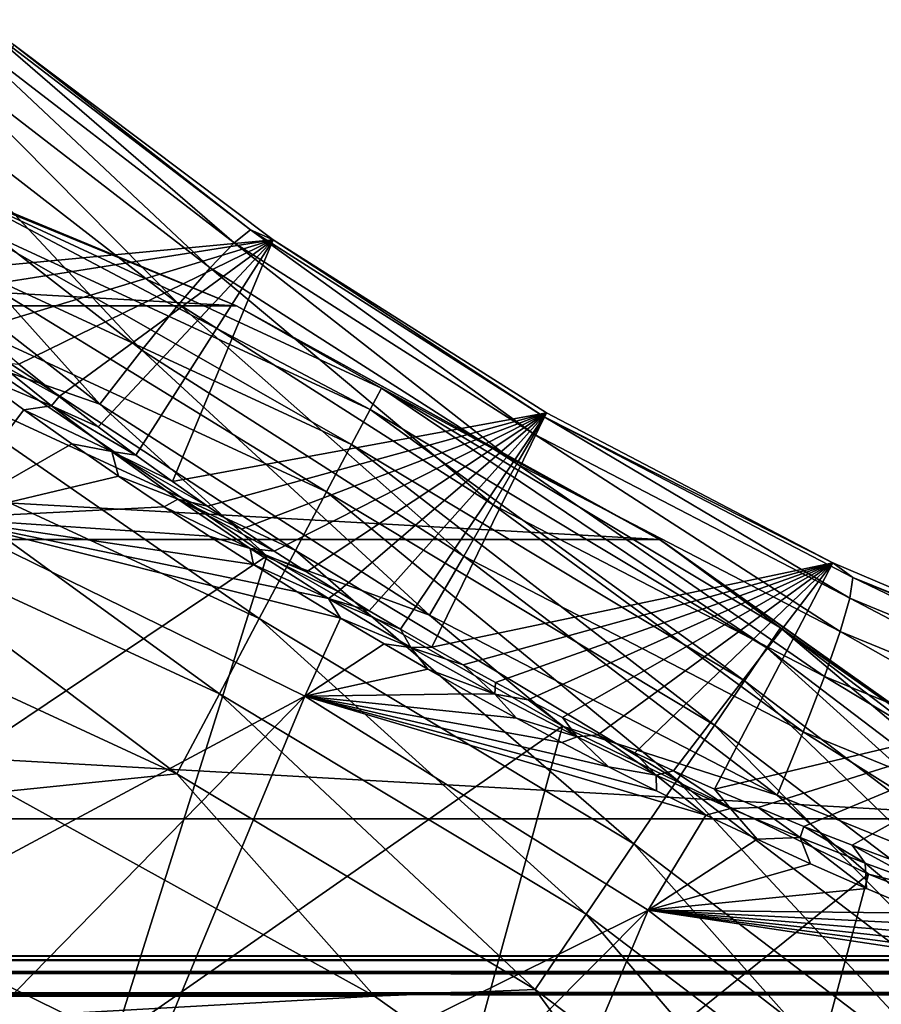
# Model space of a CAD drawing. Header units: metres. Extents: x -99 to 99, y -314 to 25.
# Tile 133 of 256: x -68.83 to -64.83, y 14.77 to 19.35. Entities that reach past the tile are written whole.
import ezdxf

# ---------------------------------------------------------------- set-up
doc = ezdxf.new("R2010")
doc.units = ezdxf.units.M
doc.layers.add('solid_K2442E1000C35', color=7, linetype='CONTINUOUS')

msp = doc.modelspace()

# ---------------------------------------------------------------- linework, layer by layer
at = {"layer": 'solid_K2442E1000C35'}
for points in [[(-69.133949, 19.311459, 104.603157), (-67.833275, 18.311071, 104.805054), (-69.033241, 19.347992, 104.241913)], [(-69.033241, 19.347992, 104.241913), (-67.757988, 18.3713, 104.440804), (-68.857048, 19.231333, 103.895226)], [(-67.833275, 18.311071, 104.805054), (-67.757988, 18.3713, 104.440804), (-69.033241, 19.347992, 104.241913)], [(-69.274734, 19.221287, 104.940834), (-67.945366, 18.194984, 105.145546), (-69.133949, 19.311459, 104.603157)], [(-67.945366, 18.194984, 105.145546), (-67.833275, 18.311071, 104.805054), (-69.133949, 19.311459, 104.603157)], [(-69.4506, 19.080679, 105.242943), (-68.090286, 18.027163, 105.450188), (-69.274734, 19.221287, 104.940834)], [(-68.857048, 19.231333, 103.895226), (-67.652359, 18.325098, 104.072952), (-69.324158, 18.167131, 71.4189)], [(-68.090286, 18.027163, 105.450188), (-67.945366, 18.194984, 105.145546), (-69.274734, 19.221287, 104.940834)], [(-67.757988, 18.3713, 104.440804), (-67.652359, 18.325098, 104.072952), (-68.857048, 19.231333, 103.895226)], [(-69.655319, 18.894627, 105.498779), (-68.262886, 17.813559, 105.708176), (-69.4506, 19.080679, 105.242943)], [(-68.262886, 17.813559, 105.708176), (-68.090286, 18.027163, 105.450188), (-69.4506, 19.080679, 105.242943)], [(-69.881607, 18.669729, 105.699249), (-68.457047, 17.561756, 105.910347), (-69.655319, 18.894627, 105.498779)], [(-68.457047, 17.561756, 105.910347), (-68.262886, 17.813559, 105.708176), (-69.655319, 18.894627, 105.498779)], [(-67.822807, 18.019594, -4), (-85.177193, 18.019594, -4), (-83.106071, 18.87748, -4)], [(-67.822807, 18.019594, -4), (-83.106071, 18.87748, -4), (-69.893929, 18.87748, -4)], [(-69.893929, 18.87748, -4), (-69.894417, 18.877666, -2.5), (-67.822327, 18.019377, -2.5)], [(-69.111099, 18.544743, -2.068888), (-67.822327, 18.019377, -2.5), (-69.894417, 18.877666, -2.5)], [(-67.822807, 18.019594, -4), (-69.893929, 18.87748, -4), (-67.822327, 18.019377, -2.5)], [(-69.881607, 18.669729, 105.699249), (-68.986908, 17.74612, 105.937065), (-68.457047, 17.561756, 105.910347)], [(-69.111099, 18.544743, -2.068888), (-69.15271, 18.440304, -1.64741), (-67.202034, 17.537825, -1.64741)], [(-67.149376, 17.637152, -2.068888), (-67.822327, 18.019377, -2.5), (-69.111099, 18.544743, -2.068888)], [(-67.149376, 17.637152, -2.068888), (-69.111099, 18.544743, -2.068888), (-67.202034, 17.537825, -1.64741)], [(-69.15271, 18.440304, -1.64741), (-69.22081, 18.2694, -1.25189), (-67.288208, 17.375284, -1.25189)], [(-67.202034, 17.537825, -1.64741), (-69.15271, 18.440304, -1.64741), (-67.288208, 17.375284, -1.25189)], [(-67.833275, 18.311071, 104.805054), (-66.440849, 17.423109, 104.872871), (-67.757988, 18.3713, 104.440804)], [(-67.757988, 18.3713, 104.440804), (-66.394623, 17.503181, 104.507599), (-67.652359, 18.325098, 104.072952)], [(-66.440849, 17.423109, 104.872871), (-66.394623, 17.503181, 104.507599), (-67.757988, 18.3713, 104.440804)], [(-67.652359, 18.325098, 104.072952), (-69.224091, 18.078365, 71.242386), (-69.324158, 18.167131, 71.4189)], [(-67.652359, 18.325098, 104.072952), (-69.026855, 17.908321, 70.923721), (-69.224091, 18.078365, 71.242386)], [(-67.652359, 18.325098, 104.072952), (-68.834045, 17.748125, 70.647324), (-69.026855, 17.908321, 70.923721)], [(-67.652359, 18.325098, 104.072952), (-68.646477, 17.597759, 70.410042), (-68.834045, 17.748125, 70.647324)], [(-67.652359, 18.325098, 104.072952), (-68.464836, 17.457094, 70.208702), (-68.646477, 17.597759, 70.410042)], [(-67.652359, 18.325098, 104.072952), (-68.289612, 17.325848, 70.040092), (-68.464836, 17.457094, 70.208702)], [(-67.652359, 18.325098, 104.072952), (-68.120697, 17.203314, 69.900002), (-68.289612, 17.325848, 70.040092)], [(-67.652359, 18.325098, 104.072952), (-66.38369, 17.522646, 104.131844), (-68.120697, 17.203314, 69.900002)], [(-67.945366, 18.194984, 105.145546), (-66.520523, 17.285124, 105.214317), (-67.833275, 18.311071, 104.805054)], [(-66.520523, 17.285124, 105.214317), (-66.440849, 17.423109, 104.872871), (-67.833275, 18.311071, 104.805054)], [(-66.394623, 17.503181, 104.507599), (-66.38369, 17.522646, 104.131844), (-67.652359, 18.325098, 104.072952)], [(-69.22081, 18.2694, -1.25189), (-69.313309, 18.037228, -0.894368), (-67.405273, 17.154476, -0.894368)], [(-67.288208, 17.375284, -1.25189), (-69.22081, 18.2694, -1.25189), (-67.405273, 17.154476, -0.894368)], [(-68.090286, 18.027163, 105.450188), (-66.630791, 17.094128, 105.519829), (-67.945366, 18.194984, 105.145546)], [(-66.630791, 17.094128, 105.519829), (-66.520523, 17.285124, 105.214317), (-67.945366, 18.194984, 105.145546)], [(-65.859055, 16.934303, -4), (-87.140945, 16.934303, -4), (-85.177193, 18.019594, -4)], [(-65.859055, 16.934303, -4), (-85.177193, 18.019594, -4), (-67.822807, 18.019594, -4)], [(-69.313309, 18.037228, -0.894368), (-69.427414, 17.75086, -0.585731), (-67.549667, 16.882124, -0.585731)], [(-67.405273, 17.154476, -0.894368), (-69.313309, 18.037228, -0.894368), (-67.549667, 16.882124, -0.585731)], [(-68.262886, 17.813559, 105.708176), (-66.767761, 16.856895, 105.778542), (-68.090286, 18.027163, 105.450188)], [(-66.767761, 16.856895, 105.778542), (-66.630791, 17.094128, 105.519829), (-68.090286, 18.027163, 105.450188)], [(-67.822807, 18.019594, -4), (-67.822327, 18.019377, -2.5), (-65.85936, 16.934484, -2.5)], [(-65.859055, 16.934303, -4), (-67.822807, 18.019594, -4), (-65.85936, 16.934484, -2.5)], [(-67.149376, 17.637152, -2.068888), (-65.85936, 16.934484, -2.5), (-67.822327, 18.019377, -2.5)], [(-68.457047, 17.561756, 105.910347), (-66.926559, 16.58185, 105.981293), (-68.262886, 17.813559, 105.708176)], [(-66.926559, 16.58185, 105.981293), (-66.767761, 16.856895, 105.778542), (-68.262886, 17.813559, 105.708176)], [(-67.681755, 16.858297, 106.038902), (-68.986908, 17.74612, 105.937065), (-69.907913, 15.361385, 106.922951)], [(-69.427414, 17.75086, -0.585731), (-69.559631, 17.419016, -0.335373), (-67.716988, 16.566519, -0.335373)], [(-67.549667, 16.882124, -0.585731), (-69.427414, 17.75086, -0.585731), (-67.716988, 16.566519, -0.335373)], [(-68.934998, 17.757568, 70.199036), (-68.681137, 17.554817, 69.910812), (-69.038353, 17.703327, 69.818016)], [(-68.457047, 17.561756, 105.910347), (-68.986908, 17.74612, 105.937065), (-67.681755, 16.858297, 106.038902)], [(-68.934998, 17.757568, 70.199036), (-68.834045, 17.748125, 70.647324), (-68.646477, 17.597759, 70.410042)], [(-68.934998, 17.757568, 70.199036), (-68.646477, 17.597759, 70.410042), (-68.681137, 17.554817, 69.910812)], [(-69.038353, 17.703327, 69.818016), (-68.8097, 17.536032, 69.619209), (-69.190994, 17.032003, 67.748955)], [(-68.681137, 17.554817, 69.910812), (-68.8097, 17.536032, 69.619209), (-69.038353, 17.703327, 69.818016)], [(-67.149376, 17.637152, -2.068888), (-67.202034, 17.537825, -1.64741), (-65.360367, 16.429731, -1.64741)], [(-65.297279, 16.522781, -2.068888), (-65.85936, 16.934484, -2.5), (-67.149376, 17.637152, -2.068888)], [(-65.297279, 16.522781, -2.068888), (-67.149376, 17.637152, -2.068888), (-65.360367, 16.429731, -1.64741)], [(-68.681137, 17.554817, 69.910812), (-68.646477, 17.597759, 70.410042), (-68.464836, 17.457094, 70.208702)], [(-68.457047, 17.561756, 105.910347), (-67.681755, 16.858297, 106.038902), (-66.926559, 16.58185, 105.981293)], [(-68.8097, 17.536032, 69.619209), (-68.587341, 17.377975, 69.452019), (-69.190994, 17.032003, 67.748955)], [(-68.681137, 17.554817, 69.910812), (-68.402168, 17.342663, 69.650879), (-68.8097, 17.536032, 69.619209)], [(-68.402168, 17.342663, 69.650879), (-68.587341, 17.377975, 69.452019), (-68.8097, 17.536032, 69.619209)], [(-68.681137, 17.554817, 69.910812), (-68.464836, 17.457094, 70.208702), (-68.289612, 17.325848, 70.040092)], [(-68.681137, 17.554817, 69.910812), (-68.289612, 17.325848, 70.040092), (-68.402168, 17.342663, 69.650879)], [(-66.38369, 17.522646, 104.131844), (-67.957809, 17.088732, 69.785019), (-68.120697, 17.203314, 69.900002)], [(-66.38369, 17.522646, 104.131844), (-67.8004, 16.981262, 69.692261), (-67.957809, 17.088732, 69.785019)], [(-66.38369, 17.522646, 104.131844), (-67.64769, 16.879976, 69.61911), (-67.8004, 16.981262, 69.692261)], [(-66.38369, 17.522646, 104.131844), (-67.498306, 16.783657, 69.562996), (-67.64769, 16.879976, 69.61911)], [(-66.38369, 17.522646, 104.131844), (-67.351486, 16.691578, 69.522148), (-67.498306, 16.783657, 69.562996)], [(-66.38369, 17.522646, 104.131844), (-67.206314, 16.602999, 69.49556), (-67.351486, 16.691578, 69.522148)], [(-67.202034, 17.537825, -1.64741), (-67.288208, 17.375284, -1.25189), (-65.463608, 16.277458, -1.25189)], [(-66.38369, 17.522646, 104.131844), (-67.06176, 16.517193, 69.482498), (-67.206314, 16.602999, 69.49556)], [(-65.360367, 16.429731, -1.64741), (-67.202034, 17.537825, -1.64741), (-65.463608, 16.277458, -1.25189)], [(-66.38369, 17.522646, 104.131844), (-66.916718, 16.433439, 69.482468), (-67.06176, 16.517193, 69.482498)], [(-66.38369, 17.522646, 104.131844), (-65.054314, 16.825066, 104.07299), (-66.916718, 16.433439, 69.482468)], [(-66.394623, 17.503181, 104.507599), (-65.054314, 16.825066, 104.07299), (-66.38369, 17.522646, 104.131844)], [(-66.440849, 17.423109, 104.872871), (-64.975632, 16.6612, 104.805061), (-66.394623, 17.503181, 104.507599)], [(-66.394623, 17.503181, 104.507599), (-64.961113, 16.756516, 104.440811), (-65.054314, 16.825066, 104.07299)], [(-64.975632, 16.6612, 104.805061), (-64.961113, 16.756516, 104.440811), (-66.394623, 17.503181, 104.507599)], [(-69.559631, 17.419016, -0.335373), (-69.70594, 17.051796, -0.150918), (-67.902145, 16.21727, -0.150918)], [(-67.716988, 16.566519, -0.335373), (-69.559631, 17.419016, -0.335373), (-67.902145, 16.21727, -0.150918)], [(-66.520523, 17.285124, 105.214317), (-65.020119, 16.506084, 105.145554), (-66.440849, 17.423109, 104.872871)], [(-65.020119, 16.506084, 105.145554), (-64.975632, 16.6612, 104.805061), (-66.440849, 17.423109, 104.872871)], [(-68.587341, 17.377975, 69.452019), (-68.370506, 17.228075, 69.312828), (-69.190994, 17.032003, 67.748955)], [(-68.402168, 17.342663, 69.650879), (-68.370506, 17.228075, 69.312828), (-68.587341, 17.377975, 69.452019)], [(-68.402168, 17.342663, 69.650879), (-68.095062, 17.121208, 69.427856), (-68.370506, 17.228075, 69.312828)], [(-68.402168, 17.342663, 69.650879), (-68.289612, 17.325848, 70.040092), (-68.120697, 17.203314, 69.900002)], [(-68.402168, 17.342663, 69.650879), (-68.120697, 17.203314, 69.900002), (-67.957809, 17.088732, 69.785019)], [(-68.402168, 17.342663, 69.650879), (-67.957809, 17.088732, 69.785019), (-68.095062, 17.121208, 69.427856)], [(-67.288208, 17.375284, -1.25189), (-67.405273, 17.154476, -0.894368), (-65.603859, 16.070602, -0.894368)], [(-65.463608, 16.277458, -1.25189), (-67.288208, 17.375284, -1.25189), (-65.603859, 16.070602, -0.894368)], [(-66.630791, 17.094128, 105.519829), (-65.093002, 16.296669, 105.450195), (-66.520523, 17.285124, 105.214317)], [(-65.093002, 16.296669, 105.450195), (-65.020119, 16.506084, 105.145554), (-66.520523, 17.285124, 105.214317)], [(-68.370506, 17.228075, 69.312828), (-68.15834, 17.085251, 69.198463), (-69.190994, 17.032003, 67.748955)], [(-68.095062, 17.121208, 69.427856), (-68.15834, 17.085251, 69.198463), (-68.370506, 17.228075, 69.312828)], [(-67.405273, 17.154476, -0.894368), (-67.549667, 16.882124, -0.585731), (-65.776855, 15.815458, -0.585731)], [(-65.603859, 16.070602, -0.894368), (-67.405273, 17.154476, -0.894368), (-65.776855, 15.815458, -0.585731)], [(-68.095062, 17.121208, 69.427856), (-67.758881, 16.892427, 69.25386), (-68.15834, 17.085251, 69.198463)], [(-68.095062, 17.121208, 69.427856), (-67.957809, 17.088732, 69.785019), (-67.8004, 16.981262, 69.692261)], [(-68.095062, 17.121208, 69.427856), (-67.8004, 16.981262, 69.692261), (-67.64769, 16.879976, 69.61911)], [(-68.095062, 17.121208, 69.427856), (-67.64769, 16.879976, 69.61911), (-67.758881, 16.892427, 69.25386)], [(-68.15834, 17.085251, 69.198463), (-67.950134, 16.948778, 69.10685), (-69.190994, 17.032003, 67.748955)], [(-67.758881, 16.892427, 69.25386), (-67.950134, 16.948778, 69.10685), (-68.15834, 17.085251, 69.198463)], [(-66.767761, 16.856895, 105.778542), (-65.191689, 16.040392, 105.708183), (-66.630791, 17.094128, 105.519829)], [(-65.191689, 16.040392, 105.708183), (-65.093002, 16.296669, 105.450195), (-66.630791, 17.094128, 105.519829)], [(-69.190994, 17.032003, 67.748955), (-67.505394, 16.205179, 67.748955), (-70.112717, 14.807416, 61.214134)], [(-69.70594, 17.051796, -0.150918), (-69.8619, 16.660381, -0.037981), (-68.09951, 15.845012, -0.037981)], [(-67.902145, 16.21727, -0.150918), (-69.70594, 17.051796, -0.150918), (-68.09951, 15.845012, -0.037981)], [(-67.339394, 16.568197, 68.949547), (-67.505394, 16.205179, 67.748955), (-69.190994, 17.032003, 67.748955)], [(-67.541397, 16.690929, 68.983734), (-67.339394, 16.568197, 68.949547), (-69.190994, 17.032003, 67.748955)], [(-67.744705, 16.817579, 69.035835), (-67.541397, 16.690929, 68.983734), (-69.190994, 17.032003, 67.748955)], [(-67.950134, 16.948778, 69.10685), (-67.744705, 16.817579, 69.035835), (-69.190994, 17.032003, 67.748955)], [(-64.030457, 15.636824, -4), (-88.969543, 15.636824, -4), (-87.140945, 16.934303, -4)], [(-64.030457, 15.636824, -4), (-87.140945, 16.934303, -4), (-65.859055, 16.934303, -4)], [(-67.758881, 16.892427, 69.25386), (-67.744705, 16.817579, 69.035835), (-67.950134, 16.948778, 69.10685)], [(-65.859055, 16.934303, -4), (-65.85936, 16.934484, -2.5), (-64.030205, 15.63663, -2.5)], [(-65.297279, 16.522781, -2.068888), (-64.030205, 15.63663, -2.5), (-65.85936, 16.934484, -2.5)], [(-64.030457, 15.636824, -4), (-65.859055, 16.934303, -4), (-64.030205, 15.63663, -2.5)], [(-67.758881, 16.892427, 69.25386), (-67.395531, 16.660191, 69.141769), (-67.744705, 16.817579, 69.035835)], [(-67.758881, 16.892427, 69.25386), (-67.64769, 16.879976, 69.61911), (-67.498306, 16.783657, 69.562996)], [(-67.758881, 16.892427, 69.25386), (-67.498306, 16.783657, 69.562996), (-67.351486, 16.691578, 69.522148)], [(-67.758881, 16.892427, 69.25386), (-67.351486, 16.691578, 69.522148), (-67.395531, 16.660191, 69.141769)], [(-67.549667, 16.882124, -0.585731), (-67.716988, 16.566519, -0.335373), (-65.977318, 15.519794, -0.335373)], [(-65.776855, 15.815458, -0.585731), (-67.549667, 16.882124, -0.585731), (-65.977318, 15.519794, -0.335373)], [(-67.681755, 16.858297, 106.038902), (-69.907913, 15.361385, 106.922951), (-68.38765, 14.61566, 106.922951)], [(-66.309151, 16.065844, 106.038895), (-67.681755, 16.858297, 106.038902), (-68.38765, 14.61566, 106.922951)], [(-66.926559, 16.58185, 105.981293), (-67.681755, 16.858297, 106.038902), (-66.309151, 16.065844, 106.038895)], [(-66.926559, 16.58185, 105.981293), (-65.312683, 15.746347, 105.910355), (-66.767761, 16.856895, 105.778542)], [(-65.312683, 15.746347, 105.910355), (-65.191689, 16.040392, 105.708183), (-66.767761, 16.856895, 105.778542)], [(-67.395531, 16.660191, 69.141769), (-67.541397, 16.690929, 68.983734), (-67.744705, 16.817579, 69.035835)], [(-65.054314, 16.825066, 104.07299), (-66.770088, 16.351101, 69.495323), (-66.916718, 16.433439, 69.482468)], [(-65.054314, 16.825066, 104.07299), (-66.62088, 16.269682, 69.52166), (-66.770088, 16.351101, 69.495323)], [(-65.054314, 16.825066, 104.07299), (-66.467918, 16.188643, 69.562302), (-66.62088, 16.269682, 69.52166)], [(-65.054314, 16.825066, 104.07299), (-66.309898, 16.107447, 69.618286), (-66.467918, 16.188643, 69.562302)], [(-65.054314, 16.825066, 104.07299), (-66.145645, 16.025709, 69.691277), (-66.309898, 16.107447, 69.618286)], [(-65.054314, 16.825066, 104.07299), (-65.973938, 15.943119, 69.783737), (-66.145645, 16.025709, 69.691277)], [(-65.054314, 16.825066, 104.07299), (-65.793373, 15.859359, 69.898445), (-65.973938, 15.943119, 69.783737)], [(-65.054314, 16.825066, 104.07299), (-65.602768, 15.774291, 70.038406), (-65.793373, 15.859359, 69.898445)], [(-65.054314, 16.825066, 104.07299), (-63.666939, 16.234766, 103.895271), (-65.602768, 15.774291, 70.038406)], [(-64.961113, 16.756516, 104.440811), (-63.666939, 16.234766, 103.895271), (-65.054314, 16.825066, 104.07299)], [(-64.975632, 16.6612, 104.805061), (-63.458916, 16.03496, 104.603172), (-64.961113, 16.756516, 104.440811)], [(-64.961113, 16.756516, 104.440811), (-63.477627, 16.14044, 104.241928), (-63.666939, 16.234766, 103.895271)], [(-63.458916, 16.03496, 104.603172), (-63.477627, 16.14044, 104.241928), (-64.961113, 16.756516, 104.440811)], [(-68.09951, 15.845012, -0.037981), (-69.8619, 16.660381, -0.037981), (-68.90049, 15.763797)], [(-67.395531, 16.660191, 69.141769), (-67.339394, 16.568197, 68.949547), (-67.541397, 16.690929, 68.983734)], [(-67.395531, 16.660191, 69.141769), (-67.351486, 16.691578, 69.522148), (-67.206314, 16.602999, 69.49556)], [(-67.395531, 16.660191, 69.141769), (-67.013161, 16.431631, 69.102951), (-67.339394, 16.568197, 68.949547)], [(-67.395531, 16.660191, 69.141769), (-67.206314, 16.602999, 69.49556), (-67.06176, 16.517193, 69.482498)], [(-67.395531, 16.660191, 69.141769), (-67.06176, 16.517193, 69.482498), (-67.013161, 16.431631, 69.102951)], [(-65.020119, 16.506084, 105.145554), (-63.466618, 15.867951, 104.940849), (-64.975632, 16.6612, 104.805061)], [(-63.466618, 15.867951, 104.940849), (-63.458916, 16.03496, 104.603172), (-64.975632, 16.6612, 104.805061)], [(-67.716988, 16.566519, -0.335373), (-67.902145, 16.21727, -0.150918), (-66.19915, 15.192613, -0.150918)], [(-65.977318, 15.519794, -0.335373), (-67.716988, 16.566519, -0.335373), (-66.19915, 15.192613, -0.150918)], [(-67.339394, 16.568197, 68.949547), (-67.137665, 16.448757, 68.932777), (-67.505394, 16.205179, 67.748955)], [(-67.013161, 16.431631, 69.102951), (-67.137665, 16.448757, 68.932777), (-67.339394, 16.568197, 68.949547)], [(-66.926559, 16.58185, 105.981293), (-66.309151, 16.065844, 106.038895), (-65.312683, 15.746347, 105.910355)], [(-67.013161, 16.431631, 69.102951), (-67.06176, 16.517193, 69.482498), (-66.916718, 16.433439, 69.482468)], [(-65.297279, 16.522781, -2.068888), (-65.360367, 16.429731, -1.64741), (-63.6493, 15.129012, -1.64741)], [(-63.576519, 15.214697, -2.068888), (-64.030205, 15.63663, -2.5), (-65.297279, 16.522781, -2.068888)], [(-63.576519, 15.214697, -2.068888), (-65.297279, 16.522781, -2.068888), (-63.6493, 15.129012, -1.64741)], [(-65.093002, 16.296669, 105.450195), (-63.500454, 15.645339, 105.242958), (-65.020119, 16.506084, 105.145554)], [(-63.500454, 15.645339, 105.242958), (-63.466618, 15.867951, 104.940849), (-65.020119, 16.506084, 105.145554)], [(-67.137665, 16.448757, 68.932777), (-66.93512, 16.331879, 68.932961), (-67.505394, 16.205179, 67.748955)], [(-67.013161, 16.431631, 69.102951), (-66.93512, 16.331879, 68.932961), (-67.137665, 16.448757, 68.932777)], [(-67.013161, 16.431631, 69.102951), (-66.916718, 16.433439, 69.482468), (-66.770088, 16.351101, 69.495323)], [(-67.013161, 16.431631, 69.102951), (-66.623917, 16.214701, 69.141724), (-66.93512, 16.331879, 68.932961)], [(-67.013161, 16.431631, 69.102951), (-66.770088, 16.351101, 69.495323), (-66.623917, 16.214701, 69.141724)], [(-65.360367, 16.429731, -1.64741), (-65.463608, 16.277458, -1.25189), (-63.768402, 14.988796, -1.25189)], [(-63.6493, 15.129012, -1.64741), (-65.360367, 16.429731, -1.64741), (-63.768402, 14.988796, -1.25189)], [(-66.93512, 16.331879, 68.932961), (-66.730759, 16.216825, 68.949669), (-67.505394, 16.205179, 67.748955)], [(-66.623917, 16.214701, 69.141724), (-66.730759, 16.216825, 68.949669), (-66.93512, 16.331879, 68.932961)], [(-66.623917, 16.214701, 69.141724), (-66.770088, 16.351101, 69.495323), (-66.62088, 16.269682, 69.52166)], [(-65.191689, 16.040392, 105.708183), (-63.559223, 15.375025, 105.498795), (-65.093002, 16.296669, 105.450195)], [(-63.559223, 15.375025, 105.498795), (-63.500454, 15.645339, 105.242958), (-65.093002, 16.296669, 105.450195)], [(-66.623917, 16.214701, 69.141724), (-66.62088, 16.269682, 69.52166), (-66.467918, 16.188643, 69.562302)], [(-65.463608, 16.277458, -1.25189), (-65.603859, 16.070602, -0.894368), (-63.930199, 14.798316, -0.894368)], [(-63.768402, 14.988796, -1.25189), (-65.463608, 16.277458, -1.25189), (-63.930199, 14.798316, -0.894368)], [(-67.505394, 16.205179, 67.748955), (-69.26255, 14.410977, 61.214134), (-70.112717, 14.807416, 61.214134)], [(-67.505394, 16.205179, 67.748955), (-68.436874, 13.965777, 61.214134), (-69.26255, 14.410977, 61.214134)], [(-67.505394, 16.205179, 67.748955), (-65.912086, 15.212066, 67.748955), (-68.436874, 13.965777, 61.214134)], [(-67.902145, 16.21727, -0.150918), (-68.09951, 15.845012, -0.037981), (-66.4356, 14.843874, -0.037981)], [(-66.19915, 15.192613, -0.150918), (-67.902145, 16.21727, -0.150918), (-66.4356, 14.843874, -0.037981)], [(-66.730759, 16.216825, 68.949669), (-66.523529, 16.103252, 68.983818), (-67.505394, 16.205179, 67.748955)], [(-65.643692, 15.653805, 69.313293), (-65.912086, 15.212066, 67.748955), (-67.505394, 16.205179, 67.748955)], [(-65.87339, 15.766131, 69.199005), (-65.643692, 15.653805, 69.313293), (-67.505394, 16.205179, 67.748955)], [(-66.095825, 15.878317, 69.107384), (-65.87339, 15.766131, 69.199005), (-67.505394, 16.205179, 67.748955)], [(-66.312241, 15.990589, 69.036095), (-66.095825, 15.878317, 69.107384), (-67.505394, 16.205179, 67.748955)], [(-66.523529, 16.103252, 68.983818), (-66.312241, 15.990589, 69.036095), (-67.505394, 16.205179, 67.748955)], [(-66.623917, 16.214701, 69.141724), (-66.523529, 16.103252, 68.983818), (-66.730759, 16.216825, 68.949669)], [(-66.623917, 16.214701, 69.141724), (-66.24131, 16.016277, 69.253967), (-66.523529, 16.103252, 68.983818)], [(-66.623917, 16.214701, 69.141724), (-66.467918, 16.188643, 69.562302), (-66.24131, 16.016277, 69.253967)], [(-63.666939, 16.234766, 103.895271), (-65.401367, 15.688068, 70.206863), (-65.602768, 15.774291, 70.038406)], [(-63.666939, 16.234766, 103.895271), (-65.188805, 15.601088, 70.407867), (-65.401367, 15.688068, 70.206863)], [(-63.666939, 16.234766, 103.895271), (-64.965065, 15.513892, 70.644623), (-65.188805, 15.601088, 70.407867)], [(-63.666939, 16.234766, 103.895271), (-64.73027, 15.427087, 70.920334), (-64.965065, 15.513892, 70.644623)], [(-66.24131, 16.016277, 69.253967), (-66.467918, 16.188643, 69.562302), (-66.309898, 16.107447, 69.618286)], [(-66.24131, 16.016277, 69.253967), (-66.312241, 15.990589, 69.036095), (-66.523529, 16.103252, 68.983818)], [(-66.24131, 16.016277, 69.253967), (-66.309898, 16.107447, 69.618286), (-66.145645, 16.025709, 69.691277)], [(-66.309151, 16.065844, 106.038895), (-68.38765, 14.61566, 106.922951), (-66.95063, 13.719959, 106.922951)], [(-64.887856, 15.379548, 105.93705), (-66.309151, 16.065844, 106.038895), (-66.95063, 13.719959, 106.922951)], [(-65.312683, 15.746347, 105.910355), (-66.309151, 16.065844, 106.038895), (-64.887856, 15.379548, 105.93705)], [(-65.603859, 16.070602, -0.894368), (-65.776855, 15.815458, -0.585731), (-64.129761, 14.563371, -0.585731)], [(-63.930199, 14.798316, -0.894368), (-65.603859, 16.070602, -0.894368), (-64.129761, 14.563371, -0.585731)], [(-66.24131, 16.016277, 69.253967), (-66.095825, 15.878317, 69.107384), (-66.312241, 15.990589, 69.036095)], [(-66.24131, 16.016277, 69.253967), (-66.145645, 16.025709, 69.691277), (-65.874916, 15.839423, 69.42794)], [(-66.24131, 16.016277, 69.253967), (-65.874916, 15.839423, 69.42794), (-66.095825, 15.878317, 69.107384)], [(-65.874916, 15.839423, 69.42794), (-66.145645, 16.025709, 69.691277), (-65.973938, 15.943119, 69.783737)], [(-65.312683, 15.746347, 105.910355), (-63.64085, 15.066605, 105.699265), (-65.191689, 16.040392, 105.708183)], [(-63.64085, 15.066605, 105.699265), (-63.559223, 15.375025, 105.498795), (-65.191689, 16.040392, 105.708183)], [(-65.874916, 15.839423, 69.42794), (-65.973938, 15.943119, 69.783737), (-65.793373, 15.859359, 69.898445)], [(-65.874916, 15.839423, 69.42794), (-65.87339, 15.766131, 69.199005), (-66.095825, 15.878317, 69.107384)], [(-68.09951, 15.845012, -0.037981), (-68.90049, 15.763797), (-67.181786, 14.812853)], [(-66.4356, 14.843874, -0.037981), (-68.09951, 15.845012, -0.037981), (-67.181786, 14.812853)], [(-65.874916, 15.839423, 69.42794), (-65.793373, 15.859359, 69.898445), (-65.529739, 15.684282, 69.65094)], [(-65.874916, 15.839423, 69.42794), (-65.643692, 15.653805, 69.313293), (-65.87339, 15.766131, 69.199005)], [(-65.874916, 15.839423, 69.42794), (-65.529739, 15.684282, 69.65094), (-65.643692, 15.653805, 69.313293)], [(-65.529739, 15.684282, 69.65094), (-65.793373, 15.859359, 69.898445), (-65.602768, 15.774291, 70.038406)], [(-65.776855, 15.815458, -0.585731), (-65.977318, 15.519794, -0.335373), (-64.361015, 14.291115, -0.335373)], [(-64.129761, 14.563371, -0.585731), (-65.776855, 15.815458, -0.585731), (-64.361015, 14.291115, -0.335373)], [(-85.818214, 14.812854), (-67.181786, 14.812853), (-68.90049, 15.763797)], [(-65.529739, 15.684282, 69.65094), (-65.602768, 15.774291, 70.038406), (-65.401367, 15.688068, 70.206863)], [(-65.312683, 15.746347, 105.910355), (-64.887856, 15.379548, 105.93705), (-63.64085, 15.066605, 105.699265)], [(-65.529739, 15.684282, 69.65094), (-65.401367, 15.688068, 70.206863), (-65.206451, 15.548736, 69.910965)], [(-65.206451, 15.548736, 69.910965), (-65.401367, 15.688068, 70.206863), (-65.188805, 15.601088, 70.407867)], [(-65.643692, 15.653805, 69.313293), (-65.40538, 15.541018, 69.452805), (-65.912086, 15.212066, 67.748955)], [(-65.529739, 15.684282, 69.65094), (-65.40538, 15.541018, 69.452805), (-65.643692, 15.653805, 69.313293)], [(-65.529739, 15.684282, 69.65094), (-65.206451, 15.548736, 69.910965), (-65.40538, 15.541018, 69.452805)], [(-62.357864, 14.142136, -4), (-90.642136, 14.142136, -4), (-88.969543, 15.636824, -4)], [(-62.357864, 14.142136, -4), (-88.969543, 15.636824, -4), (-64.030457, 15.636824, -4)], [(-65.206451, 15.548736, 69.910965), (-65.188805, 15.601088, 70.407867), (-64.903984, 15.430279, 70.199097)], [(-64.903984, 15.430279, 70.199097), (-65.188805, 15.601088, 70.407867), (-64.965065, 15.513892, 70.644623)], [(-65.977318, 15.519794, -0.335373), (-66.19915, 15.192613, -0.150918), (-64.616928, 13.989836, -0.150918)], [(-64.361015, 14.291115, -0.335373), (-65.977318, 15.519794, -0.335373), (-64.616928, 13.989836, -0.150918)], [(-65.40538, 15.541018, 69.452805), (-65.15728, 15.427486, 69.620155), (-65.912086, 15.212066, 67.748955)], [(-65.206451, 15.548736, 69.910965), (-65.15728, 15.427486, 69.620155), (-65.40538, 15.541018, 69.452805)], [(-65.206451, 15.548736, 69.910965), (-64.898026, 15.313077, 69.819008), (-65.15728, 15.427486, 69.620155)], [(-65.206451, 15.548736, 69.910965), (-64.903984, 15.430279, 70.199097), (-64.898026, 15.313077, 69.819008)], [(-64.620193, 15.32629, 70.508591), (-64.965065, 15.513892, 70.644623), (-64.73027, 15.427087, 70.920334)], [(-64.903984, 15.430279, 70.199097), (-64.965065, 15.513892, 70.644623), (-64.620193, 15.32629, 70.508591)], [(-65.15728, 15.427486, 69.620155), (-64.898026, 15.313077, 69.819008), (-65.912086, 15.212066, 67.748955)], [(-64.903984, 15.430279, 70.199097), (-64.626137, 15.19774, 70.053864), (-64.898026, 15.313077, 69.819008)], [(-64.903984, 15.430279, 70.199097), (-64.620193, 15.32629, 70.508591), (-64.626137, 15.19774, 70.053864)], [(-64.887856, 15.379548, 105.93705), (-66.95063, 13.719959, 106.922951), (-65.611595, 12.683472, 106.922951)], [(-63.431572, 14.80379, 105.735435), (-64.887856, 15.379548, 105.93705), (-65.611595, 12.683472, 106.922951)], [(-63.64085, 15.066605, 105.699265), (-64.887856, 15.379548, 105.93705), (-63.431572, 14.80379, 105.735435)], [(-68.38765, 14.61566, 106.922951), (-69.907913, 15.361385, 106.922951), (-70.214523, 11.324256, 108.093414)], [(-64.898026, 15.313077, 69.819008), (-64.626137, 15.19774, 70.053864), (-65.912086, 15.212066, 67.748955)], [(-65.912086, 15.212066, 67.748955), (-67.638474, 13.473321, 61.214134), (-68.436874, 13.965777, 61.214134)], [(-65.912086, 15.212066, 67.748955), (-66.870064, 12.935276, 61.214134), (-67.638474, 13.473321, 61.214134)], [(-65.912086, 15.212066, 67.748955), (-64.427437, 14.062857, 67.748955), (-66.870064, 12.935276, 61.214134)], [(-66.19915, 15.192613, -0.150918), (-66.4356, 14.843874, -0.037981), (-64.889694, 13.668706, -0.037981)], [(-64.616928, 13.989836, -0.150918), (-66.19915, 15.192613, -0.150918), (-64.889694, 13.668706, -0.037981)], [(-63.881004, 14.90537, 70.833939), (-64.427437, 14.062857, 67.748955), (-65.912086, 15.212066, 67.748955)], [(-64.038315, 14.96408, 70.65226), (-63.881004, 14.90537, 70.833939), (-65.912086, 15.212066, 67.748955)], [(-64.191216, 15.022838, 70.484779), (-64.038315, 14.96408, 70.65226), (-65.912086, 15.212066, 67.748955)], [(-64.340141, 15.081282, 70.329277), (-64.191216, 15.022838, 70.484779), (-65.912086, 15.212066, 67.748955)], [(-64.487328, 15.140582, 70.183861), (-64.340141, 15.081282, 70.329277), (-65.912086, 15.212066, 67.748955)], [(-64.626137, 15.19774, 70.053864), (-64.487328, 15.140582, 70.183861), (-65.912086, 15.212066, 67.748955)], [(-76.5, 15, 41), (-75.445061, 14.980345, 41.767639), (76.5, 15, 41)], [(75.445061, 14.980345, 40.232365), (-76.5, 15, 41), (76.5, 15, 41)], [(-75.445068, 14.980345, 40.232365), (-76.5, 15, 41), (75.445061, 14.980345, 40.232365)], [(-75.445068, 14.980345, 40.232365), (75.445061, 14.980345, 40.232365), (74.440598, 14.92485, 39.500381)], [(-74.440598, 14.92485, 39.500381), (-75.445068, 14.980345, 40.232365), (74.440598, 14.92485, 39.500381)], [(-75.445061, 14.980345, 41.767639), (75.445061, 14.980345, 41.767639), (76.5, 15, 41)], [(-75.445061, 14.980345, 41.767639), (-74.440727, 14.924859, 42.499531), (75.445061, 14.980345, 41.767639)], [(-74.440727, 14.924859, 42.499531), (74.440727, 14.924859, 42.499527), (75.445061, 14.980345, 41.767639)], [(-74.440727, 14.924859, 42.499531), (-74.398483, 14.921737, 42.530289), (74.440727, 14.924859, 42.499527)], [(-74.440598, 14.92485, 39.500381), (74.440598, 14.92485, 39.500381), (74.398499, 14.921738, 39.469719)], [(-74.398499, 14.921738, 39.469723), (-74.440598, 14.92485, 39.500381), (74.398499, 14.921738, 39.469719)], [(-74.398499, 14.921738, 39.469723), (74.398499, 14.921738, 39.469719), (73.360504, 14.824795, 38.714069)], [(-73.360504, 14.824795, 38.714073), (-74.398499, 14.921738, 39.469723), (73.360504, 14.824795, 38.714069)], [(-74.398483, 14.921737, 42.530289), (74.398491, 14.921737, 42.530285), (74.440727, 14.924859, 42.499527)], [(-74.398483, 14.921737, 42.530289), (-73.360489, 14.824792, 43.285942), (74.398491, 14.921737, 42.530285)], [(-73.360489, 14.824792, 43.285942), (73.360489, 14.824793, 43.285942), (74.398491, 14.921737, 42.530285)], [(-73.360504, 14.824795, 38.714073), (73.360504, 14.824795, 38.714069), (72.370422, 14.695506, 37.992992)], [(-72.370422, 14.695506, 37.992992), (-73.360504, 14.824795, 38.714073), (72.370422, 14.695506, 37.992992)], [(-73.360489, 14.824792, 43.285942), (-72.370537, 14.695523, 44.006927), (73.360489, 14.824793, 43.285942)], [(-72.370537, 14.695523, 44.006927), (72.370537, 14.695523, 44.006927), (73.360489, 14.824793, 43.285942)], [(-66.4356, 14.843874, -0.037981), (-67.181786, 14.812853), (-65.580643, 13.675434)], [(-64.889694, 13.668706, -0.037981), (-66.4356, 14.843874, -0.037981), (-65.580643, 13.675434)], [(-87.419357, 13.675435), (-67.181786, 14.812853), (-85.818214, 14.812854)], [(-87.419357, 13.675435), (-65.580643, 13.675434), (-67.181786, 14.812853)], [(-63.431572, 14.80379, 105.735435), (-65.611595, 12.683472, 106.922951), (-64.384293, 11.516836, 106.922951)]]:
    msp.add_3dface(points, dxfattribs=at)

doc.saveas('drawing.dxf')
